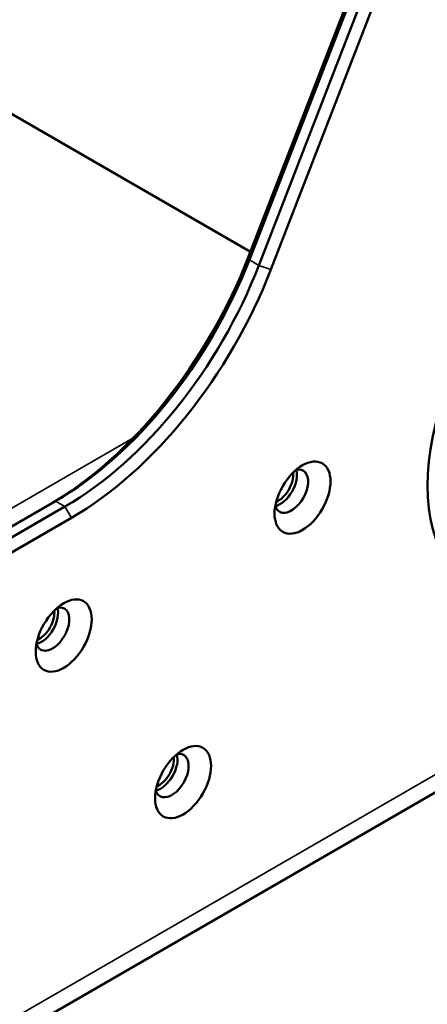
# Paper-space layout 'Sheet_1' of a CAD drawing. Header units: millimetres. Extents: x 1 to 117, y 1 to 117.
# Tile 35 of 73: x 107.04 to 108.56, y 30.74 to 34.41. Entities that reach past the tile are written whole.
import ezdxf

# ---------------------------------------------------------------- set-up
doc = ezdxf.new("R2010")
doc.units = ezdxf.units.MM
doc.layers.add('Visible (ISO)', color=7, linetype='Continuous', lineweight=50)
doc.layers.add('Visible Narrow (ISO)', color=7, linetype='Continuous', lineweight=35)

psp = doc.layouts.new('Sheet_1')

# ---------------------------------------------------------------- linework, layer by layer
at = {"layer": 'Visible (ISO)'}
for p, q in [((108.53964, 35.20035), (107.88977, 33.52541)), ((108.54287, 35.1883), (107.893, 33.51336)), ((108.57817, 35.16792), (107.9283, 33.49298)), ((107.97328, 33.47719), (108.62315, 35.15214)), ((85.39504, 18.13879), (113.22275, 34.20513)), ((107.89653, 33.54284), (106.95663, 34.08549)), ((107.16972, 32.61359), (105.33022, 31.55155)), ((107.20502, 32.59321), (105.36551, 31.53117)), ((107.22913, 32.55145), (105.38962, 31.48941))]:
    psp.add_line(p, q, dxfattribs=at)
for centre, major_axis, start_param, end_param in [((107.14561, 33.59188), (-0.6076, -1.05239), 0.7853982, 1.8325958), ((107.16972, 33.57796), (-0.59055, -1.02286), 0.7853981, 1.8325958), ((107.20502, 33.55758), (0.59055, 1.02286), 3.9269908, 4.9741884), ((107.22913, 33.54366), (0.6076, 1.05239), 3.9269908, 4.9741884), ((109.14179, 33.00851), (-0.41339, -0.71601), 4.9741884, 7.0685835), ((108.0493, 32.651), (-0.04429, -0.07671), 5.7923026, 9.9156606), ((108.00755, 32.67511), (-0.04429, -0.07671), 0.4908827, 2.65071), ((108.00059, 32.67913), (0.03937, 0.06819), 3.7872463, 5.6375316), ((107.15846, 32.13667), (-0.04429, -0.07671), 5.7923026, 9.9156606), ((107.1167, 32.16078), (-0.04429, -0.07671), 0.4908827, 2.65071), ((107.10974, 32.1648), (0.03937, 0.06819), 3.7872463, 5.6375316), ((107.60388, 31.5902), (-0.04429, -0.07671), 5.7923026, 9.9156606), ((107.56213, 31.61431), (-0.04429, -0.07671), 0.4908827, 2.65071), ((107.55517, 31.61832), (0.03937, 0.06819), 3.7872463, 5.6375316)]:
    psp.add_ellipse(centre, major_axis=major_axis, ratio=0.5773503, start_param=start_param, end_param=end_param, dxfattribs=at)
for centre, major_axis in [((108.09106, 32.62689), (0.07382, 0.12786)), ((107.20022, 32.11256), (-0.07382, -0.12786)), ((107.64564, 31.56609), (0.07382, 0.12786))]:
    psp.add_ellipse(centre, major_axis=major_axis, ratio=0.5773503, dxfattribs=at)
at = {"layer": 'Visible Narrow (ISO)'}
for p, q in [((85.43581, 18.22891), (113.26352, 34.29524)), ((107.88977, 33.52541), (107.893, 33.51336)), ((107.893, 33.51336), (107.9283, 33.49298)), ((107.9283, 33.49298), (107.97328, 33.47719)), ((105.02212, 31.44169), (107.45829, 32.84821)), ((107.20502, 32.59321), (107.16972, 32.61359)), ((107.22913, 32.55145), (107.20502, 32.59321))]:
    psp.add_line(p, q, dxfattribs=at)

doc.saveas('drawing.dxf')
